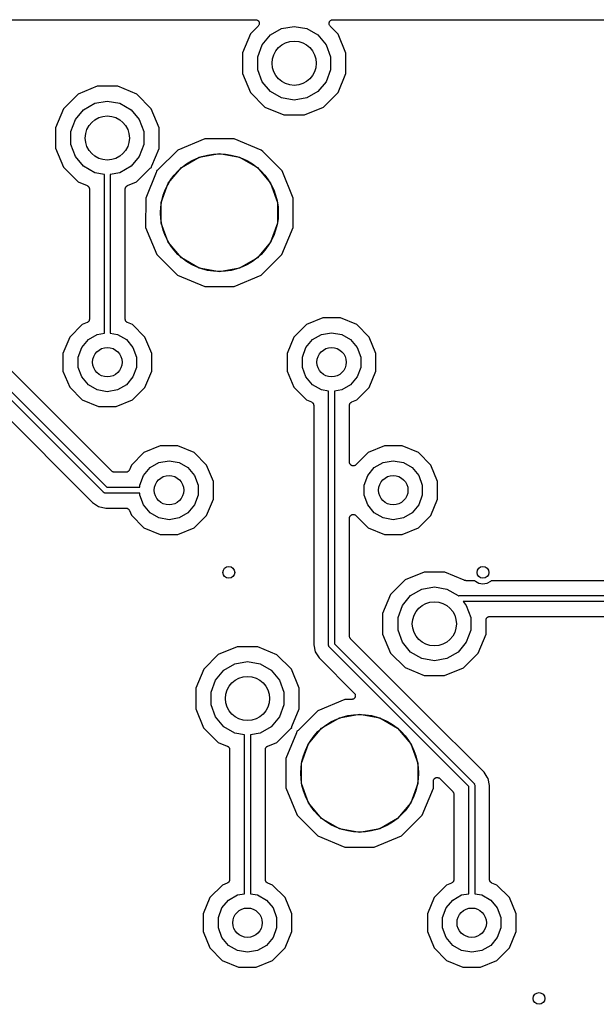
# Model space of a CAD drawing. Extents: x 88 to 361, y -189 to -115.
# Tile 31 of 36: x 284 to 303, y -151 to -117. Entities that reach past the tile are written whole.
import ezdxf

# ---------------------------------------------------------------- set-up
doc = ezdxf.new("R2010")
doc.units = 0
doc.header["$MEASUREMENT"] = 0
doc.layers.add('BLACK', color=7, linetype='CONTINUOUS')

msp = doc.modelspace()

# ---------------------------------------------------------------- linework, layer by layer
at = {"layer": 'Black'}
for p, q in [((275.314, -117.264), (291.741, -117.264)), ((291.741, -117.264), (291.757, -117.267)), ((291.757, -117.267), (291.774, -117.269)), ((291.774, -117.269), (291.779, -117.271)), ((291.779, -117.271), (291.784, -117.272)), ((291.784, -117.272), (291.799, -117.28)), ((291.799, -117.28), (291.814, -117.287)), ((291.814, -117.287), (291.818, -117.291)), ((291.818, -117.291), (291.823, -117.294)), ((291.823, -117.294), (291.833, -117.307)), ((291.833, -117.307), (291.845, -117.318)), ((291.851, -117.455), (291.84, -117.467)), ((291.845, -117.318), (291.847, -117.324)), ((291.847, -117.324), (291.851, -117.328)), ((291.851, -117.328), (291.857, -117.343)), ((291.853, -117.45), (291.851, -117.455)), ((291.856, -117.445), (291.853, -117.45)), ((291.86, -117.429), (291.856, -117.445)), ((291.857, -117.343), (291.864, -117.358)), ((291.866, -117.413), (291.86, -117.429)), ((291.864, -117.358), (291.864, -117.364)), ((291.864, -117.364), (291.866, -117.369)), ((291.866, -117.369), (291.866, -117.386)), ((291.866, -117.386), (291.867, -117.402)), ((291.867, -117.402), (291.866, -117.408)), ((291.866, -117.408), (291.866, -117.413)), ((294.238, -117.402), (294.239, -117.386)), ((294.239, -117.408), (294.238, -117.402)), ((294.239, -117.369), (294.241, -117.364)), ((294.239, -117.386), (294.239, -117.369)), ((294.239, -117.413), (294.239, -117.408)), ((294.245, -117.429), (294.239, -117.413)), ((294.241, -117.358), (294.248, -117.343)), ((294.241, -117.364), (294.241, -117.358)), ((294.249, -117.445), (294.245, -117.429)), ((294.248, -117.343), (294.254, -117.328)), ((294.252, -117.449), (294.249, -117.445)), ((294.254, -117.455), (294.252, -117.449)), ((294.254, -117.328), (294.258, -117.323)), ((294.265, -117.467), (294.254, -117.455)), ((294.258, -117.323), (294.26, -117.318)), ((294.26, -117.318), (294.272, -117.307)), ((294.272, -117.307), (294.282, -117.294)), ((294.282, -117.294), (294.287, -117.291)), ((294.287, -117.291), (294.291, -117.287)), ((294.291, -117.287), (294.306, -117.28)), ((294.306, -117.28), (294.321, -117.272)), ((294.321, -117.272), (294.326, -117.271)), ((294.326, -117.271), (294.331, -117.269)), ((294.331, -117.269), (294.348, -117.267)), ((294.348, -117.267), (294.364, -117.264)), ((294.364, -117.264), (310.791, -117.264)), ((291.563, -117.748), (291.295, -118.394)), ((291.831, -117.481), (291.563, -117.748)), ((291.84, -117.467), (291.831, -117.481)), ((291.966, -118.118), (292.246, -117.784)), ((292.246, -117.784), (292.623, -117.566)), ((292.623, -117.566), (293.053, -117.491)), ((293.053, -117.491), (293.482, -117.566)), ((293.482, -117.566), (293.859, -117.784)), ((293.859, -117.784), (294.139, -118.118)), ((294.274, -117.481), (294.265, -117.467)), ((294.543, -117.751), (294.274, -117.481)), ((294.81, -118.397), (294.543, -117.751)), ((291.817, -118.527), (291.966, -118.118)), ((294.139, -118.118), (294.288, -118.527)), ((291.295, -118.394), (291.295, -119.093)), ((294.81, -119.096), (294.81, -118.397)), ((291.817, -118.963), (291.817, -118.527)), ((294.288, -118.527), (294.288, -118.963)), ((291.295, -119.093), (291.562, -119.739)), ((291.966, -119.372), (291.817, -118.963)), ((294.288, -118.963), (294.139, -119.372)), ((294.542, -119.742), (294.81, -119.096)), ((292.246, -119.706), (291.966, -119.372)), ((294.139, -119.372), (293.859, -119.706)), ((285.708, -119.794), (285.213, -120.288)), ((286.354, -119.527), (285.708, -119.794)), ((287.054, -119.528), (286.354, -119.527)), ((287.699, -119.796), (287.054, -119.528)), ((288.193, -120.291), (287.699, -119.796)), ((291.562, -119.739), (292.056, -120.234)), ((292.623, -119.924), (292.246, -119.706)), ((293.859, -119.706), (293.482, -119.924)), ((294.047, -120.236), (294.542, -119.742)), ((285.896, -120.324), (286.273, -120.106)), ((286.273, -120.106), (286.702, -120.031)), ((286.702, -120.031), (287.132, -120.106)), ((287.132, -120.106), (287.509, -120.324)), ((293.053, -119.999), (292.623, -119.924)), ((293.482, -119.924), (293.053, -119.999)), ((285.213, -120.288), (284.945, -120.934)), ((285.616, -120.658), (285.896, -120.324)), ((287.509, -120.324), (287.789, -120.658)), ((288.46, -120.937), (288.193, -120.291)), ((292.056, -120.234), (292.701, -120.502)), ((293.401, -120.503), (294.047, -120.236)), ((285.467, -121.067), (285.616, -120.658)), ((287.789, -120.658), (287.938, -121.067)), ((292.701, -120.502), (293.401, -120.503)), ((284.945, -120.934), (284.945, -121.633)), ((285.467, -121.503), (285.467, -121.067)), ((287.938, -121.067), (287.938, -121.503)), ((288.46, -121.636), (288.46, -120.937)), ((290.016, -121.317), (289.094, -121.698)), ((291.014, -121.317), (290.016, -121.317)), ((291.935, -121.7), (291.014, -121.317)), ((284.945, -121.633), (285.212, -122.279)), ((285.616, -121.912), (285.467, -121.503)), ((287.938, -121.503), (287.789, -121.912)), ((288.212, -122.232), (288.46, -121.636)), ((289.094, -121.698), (288.419, -122.371)), ((291.983, -121.748), (291.935, -121.7)), ((292.64, -122.406), (291.983, -121.748)), ((285.896, -122.246), (285.616, -121.912)), ((287.789, -121.912), (287.509, -122.246)), ((289.222, -122.287), (289.826, -121.938)), ((289.826, -121.938), (290.512, -121.817)), ((290.512, -121.817), (291.199, -121.938)), ((291.199, -121.938), (291.803, -122.287)), ((285.212, -122.279), (285.706, -122.774)), ((286.273, -122.464), (285.896, -122.246)), ((286.602, -122.522), (286.273, -122.464)), ((287.132, -122.464), (286.803, -122.522)), ((287.509, -122.246), (287.132, -122.464)), ((287.697, -122.776), (288.16, -122.314)), ((288.367, -122.452), (288.005, -123.324)), ((288.16, -122.314), (288.176, -122.303)), ((288.176, -122.303), (288.191, -122.291)), ((288.191, -122.291), (288.194, -122.29)), ((288.194, -122.29), (288.196, -122.289)), ((288.196, -122.289), (288.204, -122.286)), ((288.203, -122.27), (288.208, -122.251)), ((288.203, -122.272), (288.203, -122.27)), ((288.203, -122.275), (288.203, -122.272)), ((288.204, -122.286), (288.203, -122.275)), ((288.208, -122.251), (288.212, -122.232)), ((288.371, -122.434), (288.367, -122.452)), ((288.376, -122.415), (288.371, -122.434)), ((288.383, -122.396), (288.375, -122.398)), ((288.375, -122.398), (288.376, -122.409)), ((288.376, -122.409), (288.376, -122.412)), ((288.376, -122.412), (288.376, -122.415)), ((288.386, -122.394), (288.383, -122.396)), ((288.388, -122.393), (288.386, -122.394)), ((288.404, -122.382), (288.388, -122.393)), ((288.419, -122.371), (288.404, -122.382)), ((288.774, -122.821), (289.222, -122.287)), ((291.803, -122.287), (292.251, -122.821)), ((293.021, -123.328), (292.64, -122.406)), ((285.706, -122.774), (286.016, -122.903)), ((286.602, -127.919), (286.602, -122.522)), ((286.803, -122.522), (286.803, -127.919)), ((287.389, -122.903), (287.697, -122.776)), ((286.016, -122.903), (286.023, -122.908)), ((286.023, -122.908), (286.031, -122.911)), ((286.031, -122.911), (286.042, -122.919)), ((286.042, -122.919), (286.053, -122.927)), ((286.053, -122.927), (286.058, -122.934)), ((286.058, -122.934), (286.065, -122.939)), ((286.065, -122.939), (286.072, -122.951)), ((286.072, -122.951), (286.08, -122.962)), ((286.08, -122.962), (286.083, -122.97)), ((286.083, -122.97), (286.087, -122.977)), ((286.087, -122.977), (286.089, -122.991)), ((286.089, -122.991), (286.093, -123.004)), ((286.093, -123.004), (286.093, -123.012)), ((286.093, -123.012), (286.094, -123.021)), ((286.094, -123.021), (286.094, -127.44)), ((287.31, -123.021), (287.312, -123.012)), ((287.31, -127.44), (287.31, -123.021)), ((287.312, -123.004), (287.316, -122.991)), ((287.312, -123.012), (287.312, -123.004)), ((287.316, -122.991), (287.318, -122.977)), ((287.318, -122.977), (287.322, -122.97)), ((287.322, -122.97), (287.325, -122.962)), ((287.325, -122.962), (287.333, -122.951)), ((287.333, -122.951), (287.34, -122.939)), ((287.34, -122.939), (287.347, -122.933)), ((287.347, -122.933), (287.352, -122.927)), ((287.352, -122.927), (287.363, -122.919)), ((287.363, -122.919), (287.374, -122.911)), ((287.374, -122.911), (287.382, -122.908)), ((287.382, -122.908), (287.389, -122.903)), ((288.535, -123.476), (288.774, -122.821)), ((292.251, -122.821), (292.49, -123.476)), ((288.005, -123.324), (288.004, -124.322)), ((288.535, -124.174), (288.535, -123.476)), ((292.49, -123.476), (292.49, -124.174)), ((293.02, -124.326), (293.021, -123.328)), ((288.004, -124.322), (288.385, -125.244)), ((288.774, -124.829), (288.535, -124.174)), ((292.49, -124.174), (292.251, -124.829)), ((292.637, -125.248), (293.02, -124.326)), ((289.222, -125.363), (288.774, -124.829)), ((292.251, -124.829), (291.803, -125.363)), ((288.385, -125.244), (289.09, -125.95)), ((289.826, -125.712), (289.222, -125.363)), ((291.803, -125.363), (291.199, -125.712)), ((291.931, -125.952), (292.637, -125.248)), ((290.512, -125.833), (289.826, -125.712)), ((291.199, -125.712), (290.512, -125.833)), ((289.09, -125.95), (290.011, -126.333)), ((291.009, -126.333), (291.931, -125.952)), ((290.011, -126.333), (291.009, -126.333)), ((286.083, -127.49), (286.08, -127.498)), ((286.087, -127.483), (286.083, -127.49)), ((286.089, -127.469), (286.087, -127.483)), ((286.093, -127.456), (286.089, -127.469)), ((286.094, -127.44), (286.093, -127.448)), ((286.093, -127.448), (286.093, -127.456)), ((287.312, -127.448), (287.31, -127.44)), ((287.312, -127.456), (287.312, -127.448)), ((287.316, -127.47), (287.312, -127.456)), ((287.318, -127.483), (287.316, -127.47)), ((287.322, -127.49), (287.318, -127.483)), ((287.325, -127.498), (287.322, -127.49)), ((294.024, -127.397), (293.469, -127.626)), ((294.624, -127.397), (294.024, -127.397)), ((295.178, -127.627), (294.624, -127.397)), ((285.849, -127.626), (285.425, -128.05)), ((286.016, -127.557), (285.849, -127.626)), ((286.023, -127.552), (286.016, -127.557)), ((286.031, -127.55), (286.023, -127.552)), ((286.042, -127.541), (286.031, -127.55)), ((286.053, -127.533), (286.042, -127.541)), ((286.058, -127.527), (286.053, -127.533)), ((286.065, -127.521), (286.058, -127.527)), ((286.072, -127.509), (286.065, -127.521)), ((286.08, -127.498), (286.072, -127.509)), ((287.333, -127.509), (287.325, -127.498)), ((287.34, -127.521), (287.333, -127.509)), ((287.347, -127.527), (287.34, -127.521)), ((287.352, -127.533), (287.347, -127.527)), ((287.363, -127.541), (287.352, -127.533)), ((287.374, -127.55), (287.363, -127.541)), ((287.382, -127.553), (287.374, -127.55)), ((287.389, -127.557), (287.382, -127.553)), ((287.558, -127.627), (287.389, -127.557)), ((287.982, -128.052), (287.558, -127.627)), ((293.469, -127.626), (293.045, -128.05)), ((295.602, -128.052), (295.178, -127.627)), ((285.425, -128.05), (285.195, -128.604)), ((285.833, -128.403), (286.057, -128.136)), ((286.057, -128.136), (286.359, -127.962)), ((286.359, -127.962), (286.602, -127.919)), ((286.803, -127.919), (287.046, -127.962)), ((287.046, -127.962), (287.348, -128.136)), ((287.348, -128.136), (287.572, -128.403)), ((288.211, -128.606), (287.982, -128.052)), ((293.045, -128.05), (292.815, -128.604)), ((293.453, -128.403), (293.677, -128.136)), ((293.677, -128.136), (293.979, -127.962)), ((293.979, -127.962), (294.322, -127.901)), ((294.322, -127.901), (294.666, -127.962)), ((294.666, -127.962), (294.968, -128.136)), ((294.968, -128.136), (295.192, -128.403)), ((295.831, -128.606), (295.602, -128.052)), ((285.714, -128.731), (285.833, -128.403)), ((287.572, -128.403), (287.691, -128.731)), ((293.334, -128.731), (293.453, -128.403)), ((295.192, -128.403), (295.311, -128.731)), ((282.278, -128.752), (286.68, -133.155)), ((286.854, -132.61), (282.823, -128.579)), ((285.195, -128.604), (285.194, -129.204)), ((285.714, -129.079), (285.714, -128.731)), ((287.691, -128.731), (287.691, -129.079)), ((288.21, -129.206), (288.211, -128.606)), ((292.815, -128.604), (292.814, -129.204)), ((293.334, -129.079), (293.334, -128.731)), ((295.311, -128.731), (295.311, -129.079)), ((295.83, -129.206), (295.831, -128.606)), ((286.568, -133.325), (282.107, -128.865)), ((285.833, -129.407), (285.714, -129.079)), ((287.691, -129.079), (287.572, -129.407)), ((293.453, -129.407), (293.334, -129.079)), ((295.311, -129.079), (295.192, -129.407)), ((281.757, -129.233), (286.2, -133.676)), ((285.194, -129.204), (285.423, -129.758)), ((286.057, -129.674), (285.833, -129.407)), ((287.572, -129.407), (287.348, -129.674)), ((287.98, -129.76), (288.21, -129.206)), ((292.814, -129.204), (293.043, -129.758)), ((293.677, -129.674), (293.453, -129.407)), ((295.192, -129.407), (294.968, -129.674)), ((295.6, -129.76), (295.83, -129.206)), ((285.423, -129.758), (285.847, -130.183)), ((286.359, -129.848), (286.057, -129.674)), ((287.348, -129.674), (287.046, -129.848)), ((287.556, -130.184), (287.98, -129.76)), ((293.043, -129.758), (293.467, -130.183)), ((293.979, -129.848), (293.677, -129.674)), ((294.968, -129.674), (294.666, -129.848)), ((295.176, -130.184), (295.6, -129.76)), ((286.702, -129.909), (286.359, -129.848)), ((287.046, -129.848), (286.702, -129.909)), ((294.222, -129.891), (293.979, -129.848)), ((294.222, -138.518), (294.222, -129.891)), ((294.666, -129.848), (294.423, -129.891)), ((294.423, -129.891), (294.423, -138.477)), ((285.847, -130.183), (286.401, -130.413)), ((286.401, -130.413), (287.001, -130.413)), ((287.001, -130.413), (287.556, -130.184)), ((293.467, -130.183), (293.636, -130.253)), ((293.636, -130.253), (293.643, -130.257)), ((293.643, -130.257), (293.651, -130.26)), ((293.651, -130.26), (293.662, -130.269)), ((293.662, -130.269), (293.673, -130.277)), ((293.673, -130.277), (293.678, -130.283)), ((293.678, -130.283), (293.685, -130.289)), ((293.685, -130.289), (293.692, -130.301)), ((293.692, -130.301), (293.7, -130.312)), ((293.7, -130.312), (293.703, -130.32)), ((293.703, -130.32), (293.707, -130.327)), ((293.707, -130.327), (293.709, -130.34)), ((293.709, -130.34), (293.713, -130.354)), ((293.713, -130.354), (293.713, -130.362)), ((293.713, -130.362), (293.714, -130.37)), ((293.714, -130.37), (293.714, -138.506)), ((294.93, -130.37), (294.932, -130.362)), ((294.93, -132.303), (294.93, -130.37)), ((294.932, -130.354), (294.936, -130.341)), ((294.932, -130.362), (294.932, -130.354)), ((294.936, -130.341), (294.938, -130.327)), ((294.938, -130.327), (294.942, -130.32)), ((294.942, -130.32), (294.945, -130.312)), ((294.945, -130.312), (294.953, -130.301)), ((294.953, -130.301), (294.96, -130.289)), ((294.96, -130.289), (294.967, -130.283)), ((294.967, -130.283), (294.972, -130.277)), ((294.972, -130.277), (294.983, -130.269)), ((294.983, -130.269), (294.994, -130.26)), ((294.994, -130.26), (295.002, -130.258)), ((295.002, -130.258), (295.009, -130.253)), ((295.009, -130.253), (295.176, -130.184)), ((288.499, -131.747), (287.945, -131.976)), ((289.099, -131.748), (288.499, -131.747)), ((289.653, -131.978), (289.099, -131.748)), ((296.119, -131.747), (295.565, -131.976)), ((296.719, -131.748), (296.119, -131.747)), ((297.273, -131.978), (296.719, -131.748)), ((287.945, -131.976), (287.521, -132.4)), ((290.077, -132.402), (289.653, -131.978)), ((295.565, -131.976), (295.147, -132.393)), ((297.697, -132.402), (297.273, -131.978)), ((287.521, -132.4), (287.451, -132.568)), ((287.929, -132.753), (288.153, -132.486)), ((288.153, -132.486), (288.455, -132.312)), ((288.455, -132.312), (288.798, -132.251)), ((288.798, -132.251), (289.141, -132.312)), ((289.141, -132.312), (289.443, -132.486)), ((289.443, -132.486), (289.667, -132.753)), ((290.306, -132.956), (290.077, -132.402)), ((294.933, -132.32), (294.93, -132.303)), ((294.935, -132.336), (294.933, -132.32)), ((294.937, -132.341), (294.935, -132.336)), ((294.938, -132.347), (294.937, -132.341)), ((294.946, -132.361), (294.938, -132.347)), ((294.953, -132.376), (294.946, -132.361)), ((294.957, -132.38), (294.953, -132.376)), ((294.96, -132.385), (294.957, -132.38)), ((294.973, -132.396), (294.96, -132.385)), ((294.985, -132.407), (294.973, -132.396)), ((294.99, -132.41), (294.985, -132.407)), ((294.994, -132.413), (294.99, -132.41)), ((295.01, -132.419), (294.994, -132.413)), ((295.025, -132.426), (295.01, -132.419)), ((295.03, -132.427), (295.025, -132.426)), ((295.035, -132.428), (295.03, -132.427)), ((295.052, -132.428), (295.035, -132.428)), ((295.068, -132.43), (295.052, -132.428)), ((295.074, -132.428), (295.068, -132.43)), ((295.08, -132.428), (295.074, -132.428)), ((295.095, -132.423), (295.08, -132.428)), ((295.111, -132.419), (295.095, -132.423)), ((295.116, -132.415), (295.111, -132.419)), ((295.121, -132.413), (295.116, -132.415)), ((295.134, -132.403), (295.121, -132.413)), ((295.147, -132.393), (295.134, -132.403)), ((295.549, -132.753), (295.773, -132.486)), ((295.773, -132.486), (296.075, -132.312)), ((296.075, -132.312), (296.418, -132.251)), ((296.418, -132.251), (296.761, -132.312)), ((296.761, -132.312), (297.063, -132.486)), ((297.063, -132.486), (297.287, -132.753)), ((297.926, -132.956), (297.697, -132.402)), ((286.858, -132.613), (286.854, -132.61)), ((286.862, -132.617), (286.858, -132.613)), ((286.876, -132.625), (286.862, -132.617)), ((286.89, -132.635), (286.876, -132.625)), ((286.895, -132.636), (286.89, -132.635)), ((286.9, -132.639), (286.895, -132.636)), ((286.916, -132.642), (286.9, -132.639)), ((286.932, -132.646), (286.916, -132.642)), ((286.938, -132.646), (286.932, -132.646)), ((286.943, -132.647), (286.938, -132.646)), ((287.333, -132.647), (286.943, -132.647)), ((287.342, -132.645), (287.333, -132.647)), ((287.35, -132.646), (287.342, -132.645)), ((287.363, -132.642), (287.35, -132.646)), ((287.377, -132.639), (287.363, -132.642)), ((287.384, -132.635), (287.377, -132.639)), ((287.392, -132.632), (287.384, -132.635)), ((287.403, -132.624), (287.392, -132.632)), ((287.415, -132.617), (287.403, -132.624)), ((287.42, -132.611), (287.415, -132.617)), ((287.427, -132.606), (287.42, -132.611)), ((287.434, -132.594), (287.427, -132.606)), ((287.443, -132.583), (287.434, -132.594)), ((287.446, -132.575), (287.443, -132.583)), ((287.451, -132.568), (287.446, -132.575)), ((287.81, -133.081), (287.929, -132.753)), ((289.667, -132.753), (289.786, -133.081)), ((295.43, -133.081), (295.549, -132.753)), ((297.287, -132.753), (297.406, -133.081)), ((286.68, -133.155), (287.81, -133.155)), ((287.81, -133.155), (287.81, -133.081)), ((289.786, -133.081), (289.786, -133.429)), ((290.305, -133.556), (290.306, -132.956)), ((295.43, -133.429), (295.43, -133.081)), ((297.406, -133.081), (297.406, -133.429)), ((297.925, -133.556), (297.926, -132.956)), ((286.572, -133.328), (286.568, -133.325)), ((286.575, -133.331), (286.572, -133.328)), ((286.586, -133.338), (286.575, -133.331)), ((286.597, -133.345), (286.586, -133.338)), ((286.601, -133.347), (286.597, -133.345)), ((286.605, -133.349), (286.601, -133.347)), ((286.618, -133.351), (286.605, -133.349)), ((286.63, -133.354), (286.618, -133.351)), ((286.635, -133.354), (286.63, -133.354)), ((286.639, -133.355), (286.635, -133.354)), ((287.81, -133.355), (286.639, -133.355)), ((287.81, -133.429), (287.81, -133.355)), ((287.929, -133.756), (287.81, -133.429)), ((289.786, -133.429), (289.667, -133.756)), ((295.549, -133.756), (295.43, -133.429)), ((297.406, -133.429), (297.287, -133.756)), ((286.2, -133.676), (286.407, -133.814)), ((286.407, -133.814), (286.652, -133.863)), ((288.153, -134.023), (287.929, -133.756)), ((289.667, -133.756), (289.443, -134.023)), ((290.075, -134.11), (290.305, -133.556)), ((295.773, -134.023), (295.549, -133.756)), ((297.287, -133.756), (297.063, -134.023)), ((297.695, -134.11), (297.925, -133.556)), ((286.652, -133.863), (287.333, -133.863)), ((287.333, -133.863), (287.341, -133.864)), ((287.341, -133.864), (287.35, -133.864)), ((287.35, -133.864), (287.363, -133.868)), ((287.363, -133.868), (287.377, -133.87)), ((287.377, -133.87), (287.384, -133.875)), ((287.384, -133.875), (287.392, -133.877)), ((287.392, -133.877), (287.403, -133.886)), ((287.403, -133.886), (287.415, -133.892)), ((287.415, -133.892), (287.42, -133.899)), ((287.42, -133.899), (287.427, -133.904)), ((287.427, -133.904), (287.434, -133.916)), ((287.434, -133.916), (287.443, -133.926)), ((287.443, -133.926), (287.446, -133.934)), ((287.446, -133.934), (287.451, -133.941)), ((287.451, -133.941), (287.519, -134.108)), ((287.519, -134.108), (287.943, -134.532)), ((288.455, -134.198), (288.153, -134.023)), ((289.443, -134.023), (289.141, -134.198)), ((289.651, -134.533), (290.075, -134.11)), ((294.933, -134.189), (294.935, -134.172)), ((294.935, -134.172), (294.937, -134.167)), ((294.937, -134.167), (294.938, -134.162)), ((294.938, -134.162), (294.946, -134.148)), ((294.946, -134.148), (294.954, -134.132)), ((294.954, -134.132), (294.957, -134.129)), ((294.957, -134.129), (294.96, -134.124)), ((294.96, -134.124), (294.973, -134.113)), ((294.973, -134.113), (294.985, -134.101)), ((294.985, -134.101), (294.99, -134.099)), ((294.99, -134.099), (294.994, -134.095)), ((294.994, -134.095), (295.01, -134.09)), ((295.01, -134.09), (295.025, -134.083)), ((295.025, -134.083), (295.03, -134.082)), ((295.03, -134.082), (295.035, -134.08)), ((295.035, -134.08), (295.052, -134.08)), ((295.052, -134.08), (295.069, -134.079)), ((295.069, -134.079), (295.074, -134.08)), ((295.074, -134.08), (295.08, -134.08)), ((295.08, -134.08), (295.095, -134.086)), ((295.095, -134.086), (295.111, -134.09)), ((295.111, -134.09), (295.116, -134.094)), ((295.116, -134.094), (295.121, -134.095)), ((295.121, -134.095), (295.134, -134.106)), ((295.134, -134.106), (295.147, -134.116)), ((295.147, -134.116), (295.563, -134.532)), ((296.075, -134.198), (295.773, -134.023)), ((297.063, -134.023), (296.761, -134.198)), ((297.271, -134.533), (297.695, -134.11)), ((288.798, -134.258), (288.455, -134.198)), ((289.141, -134.198), (288.798, -134.258)), ((294.93, -134.205), (294.933, -134.189)), ((294.93, -138.214), (294.93, -134.205)), ((296.418, -134.258), (296.075, -134.198)), ((296.761, -134.198), (296.418, -134.258)), ((287.943, -134.532), (288.497, -134.762)), ((288.497, -134.762), (289.097, -134.763)), ((289.097, -134.763), (289.651, -134.533)), ((295.563, -134.532), (296.117, -134.762)), ((296.117, -134.762), (296.717, -134.763)), ((296.717, -134.763), (297.271, -134.533)), ((297.467, -136.037), (296.821, -136.304)), ((298.166, -136.038), (297.467, -136.037)), ((298.826, -136.312), (298.166, -136.038)), ((296.821, -136.304), (296.326, -136.798)), ((298.835, -136.318), (298.826, -136.312)), ((298.84, -136.319), (298.835, -136.318)), ((298.845, -136.322), (298.84, -136.319)), ((298.861, -136.325), (298.845, -136.322)), ((298.877, -136.329), (298.861, -136.325)), ((298.883, -136.329), (298.877, -136.329)), ((298.889, -136.33), (298.883, -136.329)), ((299.186, -136.33), (298.889, -136.33)), ((299.208, -136.356), (299.186, -136.33)), ((299.329, -136.426), (299.208, -136.356)), ((299.466, -136.45), (299.329, -136.426)), ((299.603, -136.426), (299.466, -136.45)), ((299.724, -136.356), (299.603, -136.426)), ((299.746, -136.33), (299.724, -136.356)), ((310.362, -136.33), (299.746, -136.33)), ((296.326, -136.798), (296.058, -137.444)), ((296.729, -137.168), (297.009, -136.834)), ((297.009, -136.834), (297.386, -136.616)), ((297.386, -136.616), (297.815, -136.541)), ((297.815, -136.541), (298.244, -136.616)), ((298.244, -136.616), (298.621, -136.834)), ((298.621, -136.834), (298.632, -136.847)), ((298.632, -136.847), (298.634, -136.846)), ((298.634, -136.846), (298.638, -136.844)), ((298.638, -136.844), (298.651, -136.842)), ((298.651, -136.842), (298.664, -136.838)), ((298.664, -136.838), (298.668, -136.839)), ((298.668, -136.839), (298.672, -136.838)), ((298.672, -136.838), (315.976, -136.838)), ((296.58, -137.577), (296.729, -137.168)), ((315.888, -137.038), (298.792, -137.038)), ((298.792, -137.038), (298.901, -137.168)), ((298.901, -137.168), (299.05, -137.577)), ((296.058, -137.444), (296.057, -138.143)), ((296.58, -138.013), (296.58, -137.577)), ((299.05, -137.577), (299.05, -138.013)), ((299.572, -138.146), (299.573, -137.673)), ((299.573, -137.673), (299.575, -137.662)), ((299.575, -137.651), (299.579, -137.64)), ((299.575, -137.662), (299.575, -137.651)), ((299.579, -137.64), (299.58, -137.629)), ((299.58, -137.629), (299.586, -137.62)), ((299.586, -137.62), (299.59, -137.609)), ((299.59, -137.609), (299.597, -137.601)), ((299.597, -137.601), (299.603, -137.591)), ((299.603, -137.591), (299.611, -137.584)), ((299.611, -137.584), (299.618, -137.575)), ((299.618, -137.575), (299.628, -137.57)), ((299.628, -137.57), (299.636, -137.563)), ((299.636, -137.563), (299.647, -137.559)), ((299.647, -137.559), (299.656, -137.553)), ((299.656, -137.553), (299.667, -137.551)), ((299.667, -137.551), (299.678, -137.548)), ((299.678, -137.548), (299.689, -137.548)), ((299.689, -137.548), (299.7, -137.546)), ((299.7, -137.546), (314.98, -137.546)), ((296.057, -138.143), (296.324, -138.789)), ((296.729, -138.422), (296.58, -138.013)), ((299.05, -138.013), (298.901, -138.422)), ((299.304, -138.792), (299.572, -138.146)), ((293.714, -138.506), (293.763, -138.75)), ((294.223, -138.523), (294.222, -138.518)), ((294.223, -138.527), (294.223, -138.523)), ((294.226, -138.54), (294.223, -138.527)), ((294.423, -138.477), (299.156, -143.21)), ((294.931, -138.22), (294.93, -138.214)), ((294.931, -138.225), (294.931, -138.22)), ((294.935, -138.241), (294.931, -138.225)), ((294.938, -138.257), (294.935, -138.241)), ((294.941, -138.262), (294.938, -138.257)), ((294.942, -138.268), (294.941, -138.262)), ((294.952, -138.281), (294.942, -138.268)), ((294.96, -138.296), (294.952, -138.281)), ((294.964, -138.299), (294.96, -138.296)), ((294.968, -138.304), (294.964, -138.299)), ((297.462, -140.798), (294.968, -138.304)), ((297.009, -138.756), (296.729, -138.422)), ((298.901, -138.422), (298.621, -138.756)), ((290.471, -138.844), (289.976, -139.338)), ((291.117, -138.577), (290.471, -138.844)), ((291.816, -138.578), (291.117, -138.577)), ((292.462, -138.846), (291.816, -138.578)), ((292.956, -139.341), (292.462, -138.846)), ((293.763, -138.75), (293.901, -138.957)), ((294.229, -138.553), (294.226, -138.54)), ((294.231, -138.557), (294.229, -138.553)), ((294.232, -138.561), (294.231, -138.557)), ((294.239, -138.571), (294.232, -138.561)), ((294.246, -138.583), (294.239, -138.571)), ((294.249, -138.586), (294.246, -138.583)), ((294.252, -138.589), (294.249, -138.586)), ((298.985, -143.322), (294.252, -138.589)), ((296.324, -138.789), (296.818, -139.284)), ((297.386, -138.974), (297.009, -138.756)), ((298.621, -138.756), (298.244, -138.974)), ((298.809, -139.286), (299.304, -138.792)), ((290.659, -139.374), (291.036, -139.156)), ((291.036, -139.156), (291.465, -139.081)), ((291.465, -139.081), (291.894, -139.156)), ((291.894, -139.156), (292.271, -139.374)), ((293.901, -138.957), (295.094, -140.15)), ((297.815, -139.049), (297.386, -138.974)), ((298.244, -138.974), (297.815, -139.049)), ((289.976, -139.338), (289.708, -139.984)), ((290.379, -139.708), (290.659, -139.374)), ((292.271, -139.374), (292.551, -139.708)), ((293.223, -139.987), (292.956, -139.341)), ((296.818, -139.284), (297.464, -139.552)), ((298.163, -139.553), (298.809, -139.286)), ((290.23, -140.117), (290.379, -139.708)), ((292.551, -139.708), (292.7, -140.117)), ((297.464, -139.552), (298.163, -139.553)), ((289.708, -139.984), (289.707, -140.683)), ((290.23, -140.553), (290.23, -140.117)), ((292.7, -140.117), (292.7, -140.553)), ((293.222, -140.686), (293.223, -139.987)), ((295.094, -140.15), (295.104, -140.164)), ((295.104, -140.164), (295.114, -140.176)), ((295.114, -140.176), (295.116, -140.182)), ((295.116, -140.182), (295.119, -140.186)), ((295.119, -140.186), (295.124, -140.202)), ((295.124, -140.202), (295.129, -140.218)), ((294.778, -140.367), (293.856, -140.748)), ((295.004, -140.367), (294.778, -140.367)), ((295.021, -140.364), (295.004, -140.367)), ((295.037, -140.362), (295.021, -140.364)), ((295.042, -140.36), (295.037, -140.362)), ((295.048, -140.359), (295.042, -140.36)), ((295.062, -140.351), (295.048, -140.359)), ((295.077, -140.344), (295.062, -140.351)), ((295.081, -140.34), (295.077, -140.344)), ((295.086, -140.337), (295.081, -140.34)), ((295.097, -140.324), (295.086, -140.337)), ((295.108, -140.313), (295.097, -140.324)), ((295.111, -140.308), (295.108, -140.313)), ((295.114, -140.303), (295.111, -140.308)), ((295.12, -140.288), (295.114, -140.303)), ((295.127, -140.273), (295.12, -140.288)), ((295.129, -140.262), (295.127, -140.267)), ((295.127, -140.267), (295.127, -140.273)), ((295.129, -140.218), (295.129, -140.223)), ((295.129, -140.223), (295.131, -140.229)), ((295.131, -140.229), (295.129, -140.245)), ((295.129, -140.245), (295.129, -140.262)), ((289.707, -140.683), (289.974, -141.329)), ((290.379, -140.962), (290.23, -140.553)), ((292.7, -140.553), (292.551, -140.962)), ((292.975, -141.282), (293.222, -140.686)), ((293.856, -140.748), (293.182, -141.421)), ((294.588, -140.988), (295.275, -140.867)), ((295.275, -140.867), (295.962, -140.988)), ((299.506, -142.842), (297.462, -140.798)), ((297.462, -140.798), (297.462, -140.798)), ((290.659, -141.296), (290.379, -140.962)), ((292.551, -140.962), (292.271, -141.296)), ((293.985, -141.337), (294.588, -140.988)), ((295.962, -140.988), (296.565, -141.337)), ((289.974, -141.329), (290.468, -141.824)), ((291.036, -141.514), (290.659, -141.296)), ((291.365, -141.572), (291.036, -141.514)), ((291.894, -141.514), (291.565, -141.572)), ((292.271, -141.296), (291.894, -141.514)), ((292.459, -141.826), (292.922, -141.364)), ((293.129, -141.502), (292.767, -142.374)), ((292.922, -141.364), (292.938, -141.353)), ((292.938, -141.353), (292.954, -141.341)), ((292.954, -141.341), (292.956, -141.34)), ((292.956, -141.34), (292.958, -141.339)), ((292.958, -141.339), (292.967, -141.336)), ((292.965, -141.325), (292.966, -141.322)), ((292.967, -141.336), (292.965, -141.325)), ((292.966, -141.32), (292.971, -141.301)), ((292.966, -141.322), (292.966, -141.32)), ((292.971, -141.301), (292.975, -141.282)), ((293.134, -141.484), (293.129, -141.502)), ((293.139, -141.465), (293.134, -141.484)), ((293.146, -141.446), (293.137, -141.448)), ((293.137, -141.448), (293.139, -141.459)), ((293.139, -141.459), (293.138, -141.462)), ((293.138, -141.462), (293.139, -141.465)), ((293.148, -141.444), (293.146, -141.446)), ((293.151, -141.443), (293.148, -141.444)), ((293.166, -141.432), (293.151, -141.443)), ((293.182, -141.421), (293.166, -141.432)), ((293.536, -141.871), (293.985, -141.337)), ((296.565, -141.337), (297.014, -141.871)), ((290.468, -141.824), (290.779, -141.953)), ((291.365, -146.969), (291.365, -141.572)), ((291.565, -141.572), (291.565, -146.969)), ((292.152, -141.953), (292.459, -141.826)), ((293.298, -142.526), (293.536, -141.871)), ((297.014, -141.871), (297.252, -142.526)), ((290.779, -141.953), (290.786, -141.958)), ((290.786, -141.958), (290.793, -141.961)), ((290.793, -141.961), (290.804, -141.969)), ((290.804, -141.969), (290.816, -141.977)), ((290.816, -141.977), (290.821, -141.984)), ((290.821, -141.984), (290.827, -141.989)), ((290.827, -141.989), (290.834, -142.001)), ((290.834, -142.001), (290.843, -142.012)), ((290.843, -142.012), (290.845, -142.02)), ((290.845, -142.02), (290.849, -142.027)), ((290.849, -142.027), (290.852, -142.041)), ((290.852, -142.041), (290.856, -142.054)), ((290.856, -142.054), (290.856, -142.062)), ((290.856, -142.062), (290.857, -142.071)), ((290.857, -142.071), (290.857, -146.49)), ((292.073, -142.071), (292.074, -142.062)), ((292.073, -146.49), (292.073, -142.071)), ((292.074, -142.054), (292.078, -142.041)), ((292.074, -142.062), (292.074, -142.054)), ((292.078, -142.041), (292.081, -142.027)), ((292.081, -142.027), (292.085, -142.02)), ((292.085, -142.02), (292.087, -142.012)), ((292.087, -142.012), (292.096, -142.001)), ((292.096, -142.001), (292.103, -141.989)), ((292.103, -141.989), (292.109, -141.983)), ((292.109, -141.983), (292.114, -141.977)), ((292.114, -141.977), (292.126, -141.969)), ((292.126, -141.969), (292.137, -141.961)), ((292.137, -141.961), (292.144, -141.958)), ((292.144, -141.958), (292.152, -141.953)), ((292.767, -142.374), (292.767, -143.372)), ((293.298, -143.224), (293.298, -142.526)), ((297.252, -142.526), (297.252, -143.224)), ((299.615, -143.005), (299.506, -142.842)), ((297.783, -143.145), (297.786, -143.129)), ((297.783, -143.376), (297.783, -143.145)), ((297.786, -143.129), (297.787, -143.112)), ((297.787, -143.112), (297.789, -143.107)), ((297.789, -143.107), (297.79, -143.102)), ((297.79, -143.102), (297.799, -143.087)), ((297.799, -143.087), (297.806, -143.072)), ((297.806, -143.072), (297.81, -143.068)), ((297.81, -143.068), (297.813, -143.063)), ((297.813, -143.063), (297.825, -143.053)), ((297.825, -143.053), (297.837, -143.041)), ((297.837, -143.041), (297.842, -143.039)), ((297.842, -143.039), (297.846, -143.035)), ((297.846, -143.035), (297.862, -143.03)), ((297.862, -143.03), (297.877, -143.023)), ((297.877, -143.023), (297.883, -143.022)), ((297.883, -143.022), (297.888, -143.02)), ((297.888, -143.02), (297.904, -143.02)), ((297.904, -143.02), (297.921, -143.019)), ((297.921, -143.019), (297.926, -143.02)), ((297.926, -143.02), (297.932, -143.02)), ((297.932, -143.02), (297.947, -143.026)), ((297.947, -143.026), (297.963, -143.03)), ((297.963, -143.03), (297.968, -143.033)), ((297.968, -143.033), (297.973, -143.035)), ((297.973, -143.035), (297.986, -143.046)), ((297.986, -143.046), (298, -143.055)), ((298, -143.055), (298.44, -143.496)), ((299.156, -143.21), (299.158, -143.214)), ((299.158, -143.214), (299.162, -143.217)), ((299.162, -143.217), (299.168, -143.228)), ((299.644, -143.049), (299.615, -143.005)), ((299.693, -143.294), (299.644, -143.049)), ((292.767, -143.372), (293.148, -144.294)), ((293.536, -143.879), (293.298, -143.224)), ((297.252, -143.224), (297.014, -143.879)), ((297.4, -144.298), (297.783, -143.376)), ((298.44, -143.496), (298.443, -143.5)), ((298.443, -143.5), (298.447, -143.504)), ((298.447, -143.504), (298.456, -143.518)), ((298.456, -143.518), (298.465, -143.532)), ((298.465, -143.532), (298.467, -143.537)), ((298.467, -143.537), (298.469, -143.542)), ((298.469, -143.542), (298.472, -143.558)), ((298.985, -146.969), (298.985, -143.322)), ((299.168, -143.228), (299.176, -143.239)), ((299.176, -143.239), (299.177, -143.243)), ((299.177, -143.243), (299.179, -143.247)), ((299.179, -143.247), (299.181, -143.26)), ((299.181, -143.26), (299.185, -143.272)), ((299.185, -143.272), (299.184, -143.277)), ((299.184, -143.277), (299.185, -143.281)), ((299.185, -143.281), (299.185, -146.969)), ((299.693, -146.49), (299.693, -143.294)), ((293.985, -144.413), (293.536, -143.879)), ((297.014, -143.879), (296.565, -144.413)), ((298.472, -143.558), (298.477, -143.574)), ((298.477, -143.574), (298.476, -143.58)), ((298.476, -143.58), (298.477, -143.585)), ((298.477, -143.585), (298.477, -146.49)), ((293.148, -144.294), (293.852, -145)), ((294.588, -144.762), (293.985, -144.413)), ((296.565, -144.413), (295.962, -144.762)), ((296.694, -145.002), (297.4, -144.298)), ((295.275, -144.883), (294.588, -144.762)), ((295.962, -144.762), (295.275, -144.883)), ((293.852, -145), (294.774, -145.383)), ((295.772, -145.383), (296.694, -145.002)), ((294.774, -145.383), (295.772, -145.383)), ((290.834, -146.559), (290.827, -146.571)), ((290.843, -146.548), (290.834, -146.559)), ((290.845, -146.54), (290.843, -146.548)), ((290.849, -146.533), (290.845, -146.54)), ((290.852, -146.519), (290.849, -146.533)), ((290.856, -146.506), (290.852, -146.519)), ((290.857, -146.49), (290.856, -146.498)), ((290.856, -146.498), (290.856, -146.506)), ((292.074, -146.498), (292.073, -146.49)), ((292.074, -146.506), (292.074, -146.498)), ((292.078, -146.52), (292.074, -146.506)), ((292.081, -146.533), (292.078, -146.52)), ((292.085, -146.54), (292.081, -146.533)), ((292.087, -146.548), (292.085, -146.54)), ((292.096, -146.559), (292.087, -146.548)), ((292.103, -146.571), (292.096, -146.559)), ((298.454, -146.559), (298.447, -146.571)), ((298.463, -146.548), (298.454, -146.559)), ((298.465, -146.54), (298.463, -146.548)), ((298.469, -146.533), (298.465, -146.54)), ((298.472, -146.519), (298.469, -146.533)), ((298.476, -146.506), (298.472, -146.519)), ((298.477, -146.49), (298.476, -146.498)), ((298.476, -146.498), (298.476, -146.506)), ((299.694, -146.498), (299.693, -146.49)), ((299.694, -146.506), (299.694, -146.498)), ((299.698, -146.52), (299.694, -146.506)), ((299.701, -146.533), (299.698, -146.52)), ((299.705, -146.54), (299.701, -146.533)), ((299.707, -146.548), (299.705, -146.54)), ((299.716, -146.559), (299.707, -146.548)), ((299.723, -146.571), (299.716, -146.559)), ((290.612, -146.676), (290.187, -147.1)), ((290.778, -146.607), (290.612, -146.676)), ((290.786, -146.602), (290.778, -146.607)), ((290.793, -146.6), (290.786, -146.602)), ((290.804, -146.591), (290.793, -146.6)), ((290.816, -146.583), (290.804, -146.591)), ((290.821, -146.577), (290.816, -146.583)), ((290.827, -146.571), (290.821, -146.577)), ((292.109, -146.577), (292.103, -146.571)), ((292.114, -146.583), (292.109, -146.577)), ((292.126, -146.591), (292.114, -146.583)), ((292.137, -146.6), (292.126, -146.591)), ((292.144, -146.603), (292.137, -146.6)), ((292.151, -146.607), (292.144, -146.603)), ((292.32, -146.677), (292.151, -146.607)), ((292.744, -147.102), (292.32, -146.677)), ((298.232, -146.676), (297.807, -147.1)), ((298.398, -146.607), (298.232, -146.676)), ((298.406, -146.602), (298.398, -146.607)), ((298.413, -146.6), (298.406, -146.602)), ((298.424, -146.591), (298.413, -146.6)), ((298.436, -146.583), (298.424, -146.591)), ((298.441, -146.577), (298.436, -146.583)), ((298.447, -146.571), (298.441, -146.577)), ((299.729, -146.577), (299.723, -146.571)), ((299.734, -146.583), (299.729, -146.577)), ((299.746, -146.591), (299.734, -146.583)), ((299.756, -146.6), (299.746, -146.591)), ((299.764, -146.603), (299.756, -146.6)), ((299.771, -146.607), (299.764, -146.603)), ((299.94, -146.677), (299.771, -146.607)), ((300.364, -147.102), (299.94, -146.677)), ((290.187, -147.1), (289.957, -147.654)), ((290.596, -147.453), (290.82, -147.186)), ((290.82, -147.186), (291.122, -147.012)), ((291.122, -147.012), (291.365, -146.969)), ((291.565, -146.969), (291.808, -147.012)), ((291.808, -147.012), (292.11, -147.186)), ((292.11, -147.186), (292.334, -147.453)), ((292.973, -147.656), (292.744, -147.102)), ((297.807, -147.1), (297.577, -147.654)), ((298.216, -147.453), (298.44, -147.186)), ((298.44, -147.186), (298.742, -147.012)), ((298.742, -147.012), (298.985, -146.969)), ((299.185, -146.969), (299.428, -147.012)), ((299.428, -147.012), (299.73, -147.186)), ((299.73, -147.186), (299.954, -147.453)), ((300.593, -147.656), (300.364, -147.102)), ((290.476, -147.781), (290.596, -147.453)), ((292.334, -147.453), (292.454, -147.781)), ((298.096, -147.781), (298.216, -147.453)), ((299.954, -147.453), (300.074, -147.781)), ((289.957, -147.654), (289.957, -148.254)), ((290.476, -148.129), (290.476, -147.781)), ((292.454, -147.781), (292.454, -148.129)), ((292.973, -148.256), (292.973, -147.656)), ((297.577, -147.654), (297.577, -148.254)), ((298.096, -148.129), (298.096, -147.781)), ((300.074, -147.781), (300.074, -148.129)), ((300.593, -148.256), (300.593, -147.656)), ((290.596, -148.457), (290.476, -148.129)), ((292.454, -148.129), (292.334, -148.457)), ((298.216, -148.457), (298.096, -148.129)), ((300.074, -148.129), (299.954, -148.457)), ((289.957, -148.254), (290.186, -148.808)), ((290.82, -148.724), (290.596, -148.457)), ((292.334, -148.457), (292.11, -148.724)), ((292.743, -148.81), (292.973, -148.256)), ((297.577, -148.254), (297.806, -148.808)), ((298.44, -148.724), (298.216, -148.457)), ((299.954, -148.457), (299.73, -148.724)), ((300.363, -148.81), (300.593, -148.256)), ((290.186, -148.808), (290.61, -149.233)), ((291.122, -148.898), (290.82, -148.724)), ((291.465, -148.959), (291.122, -148.898)), ((291.808, -148.898), (291.465, -148.959)), ((292.11, -148.724), (291.808, -148.898)), ((292.318, -149.234), (292.743, -148.81)), ((297.806, -148.808), (298.23, -149.233)), ((298.742, -148.898), (298.44, -148.724)), ((299.085, -148.959), (298.742, -148.898)), ((299.428, -148.898), (299.085, -148.959)), ((299.73, -148.724), (299.428, -148.898)), ((299.938, -149.234), (300.363, -148.81)), ((290.61, -149.233), (291.164, -149.463)), ((291.764, -149.463), (292.318, -149.234)), ((298.23, -149.233), (298.784, -149.463)), ((299.384, -149.463), (299.938, -149.234)), ((291.164, -149.463), (291.764, -149.463)), ((298.784, -149.463), (299.384, -149.463))]:
    msp.add_line(p, q, dxfattribs=at)
for centre, radius in [((293.053, -118.745), 0.7506), ((286.702, -121.285), 0.7506), ((290.512, -123.825), 2), ((286.702, -128.905), 0.5), ((294.322, -128.905), 0.5), ((288.798, -133.255), 0.5004), ((296.418, -133.255), 0.5004), ((290.83, -136.049), 0.2), ((299.466, -136.049), 0.2), ((297.815, -137.795), 0.7506), ((291.465, -140.335), 0.7506), ((295.275, -142.875), 2), ((291.465, -147.955), 0.5), ((299.085, -147.955), 0.5), ((301.371, -150.527), 0.2)]:
    msp.add_circle(centre, radius, dxfattribs=at)

doc.saveas('drawing.dxf')
